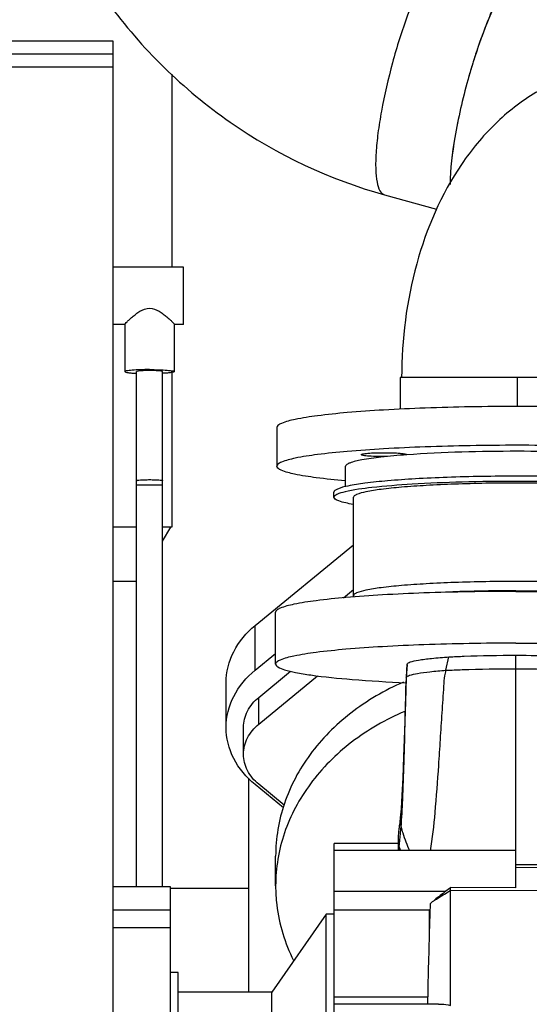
# Model space of a CAD drawing. Header units: millimetres. Extents: x 0 to 1189, y 0 to 841.
# Tile 22 of 169: x 482.58 to 490.43, y 286.21 to 301.37. Entities that reach past the tile are written whole.
import ezdxf

# ---------------------------------------------------------------- set-up
doc = ezdxf.new("R2010")
doc.units = ezdxf.units.MM
doc.header["$LTSCALE"] = 65.395
doc.linetypes.add('CENTER', pattern=[0.6, 0.375, -0.075, 0.075, -0.075])
for name, color, linetype in [('0006_415900_61_SIMPLE_X_ABL1377', 7, 'CONTINUOUS'), ('0006_415900_61_T49_SIMPLE_PBL1378', 7, 'CONTINUOUS'), ('1007_885011_97_PBL1491', 7, 'CONTINUOUS'), ('1907_060000_TLKGS_KGS_V_ABL1190', 7, 'CONTINUOUS'), ('1907_061000_TLKGS_KGS_V_ABL1191', 7, 'CONTINUOUS'), ('1907_153200_52_ABL1383', 7, 'CONTINUOUS'), ('1907_153200_52_T3_PBL1402', 7, 'CONTINUOUS'), ('1907_644000_03_SIMPLE1_T1_X_PBL1244', 7, 'CONTINUOUS'), ('1907_644000_03_SIMPLE1_X_ABL1243', 7, 'CONTINUOUS'), ('1907_644000_04_SIMPLE1_T1_X_PBL1246', 7, 'CONTINUOUS'), ('1907_644000_04_SIMPLE1_X_ABL1245', 7, 'CONTINUOUS'), ('1907_765000_04_SIMPLE_A_ABL1376', 7, 'CONTINUOUS'), ('1907_833000_31_SIMPLE1_C#AF0_ABL1238', 7, 'CONTINUOUS'), ('1907_833000_31_SIMPLE1_T2_C_PBL1239', 7, 'CONTINUOUS'), ('1907_833000_31_SIMPLE1_T3_C_PBL1399', 7, 'CONTINUOUS'), ('1907_842000_17_SIMPLE1_H_ABL1279', 7, 'CONTINUOUS'), ('1907_842000_17_SIMPLE1_T1_H_PBL1280', 7, 'CONTINUOUS'), ('1997_000000_TLKGS_MARKETING_ABL1174', 7, 'CONTINUOUS'), ('1997_030000_TLKGS_V_ABL1175', 7, 'CONTINUOUS'), ('1997_200000_TLKGS_V_ABL1229', 7, 'CONTINUOUS'), ('1997_252000_06_SIMPLE1_T1_X_PBL1290', 7, 'CONTINUOUS'), ('1997_252000_06_SIMPLE1_X_ABL1289', 7, 'CONTINUOUS'), ('1997_800000_TLKGS_V_ABL1237', 7, 'CONTINUOUS'), ('9M32C_GENSET_KPL_VERROHRUNG_ABL1133', 7, 'CONTINUOUS'), ('BOGEN-S-2D-90-88_9X3_2_PBL1927', 7, 'CONTINUOUS'), ('GESTRA_RK41_PN6_DN80_PBL1492', 7, 'CONTINUOUS'), ('links_23_VBL1126', 7, 'CONTINUOUS')]:
    doc.layers.add(name, color=color, linetype=linetype)

# ---------------------------------------------------------------- blocks, each defined once
blk = doc.blocks.new('1907_153200_52_T3_PBL1402', base_point=(490.238, 295.613))
at = {"layer": '1907_153200_52_T3_PBL1402', "color": 7, "linetype": 'Continuous'}
for p, q in [((492.038, 295.856), (488.438, 295.856)), ((488.438, 295.856), (488.438, 295.37)), ((492.038, 295.856), (492.038, 295.37))]:
    blk.add_line(p, q, dxfattribs=at)
at = {"layer": '1907_153200_52_T3_PBL1402', "color": 2, "linetype": 'CENTER'}
blk.add_line((490.238, 295.856), (490.238, 295.41), dxfattribs=at)
blk = doc.blocks.new('1007_885011_97_PBL1491', base_point=(490.238, 294.839))
at = {"layer": '1007_885011_97_PBL1491', "color": 7, "linetype": 'Continuous'}
for p, q in [((486.538, 295.089), (486.538, 294.491)), ((493.938, 295.089), (493.938, 294.491))]:
    blk.add_line(p, q, dxfattribs=at)
blk.add_arc((492.289, 298.607), 3.967, 269.2111, 270.0024, dxfattribs=at)
for points, knots in [([(493.938, 295.089), (493.938, 295.101), (493.916, 295.13), (493.821, 295.175), (493.615, 295.225), (493.277, 295.276), (492.822, 295.323), (492.268, 295.361), (491.636, 295.39), (490.951, 295.408), (490.238, 295.414), (489.526, 295.408), (488.84, 295.39), (488.209, 295.361), (487.655, 295.323), (487.2, 295.276), (486.862, 295.225), (486.656, 295.175), (486.561, 295.13), (486.538, 295.101), (486.538, 295.089)], [0, 0, 0, 0, 0.004844, 0.013094, 0.042343, 0.088595, 0.150375, 0.225424, 0.310922, 0.403623, 0.5, 0.596377, 0.689078, 0.774576, 0.849625, 0.911405, 0.957657, 0.986906, 0.995156, 1, 1, 1, 1]), ([(493.938, 294.491), (493.938, 294.503), (493.916, 294.533), (493.821, 294.577), (493.615, 294.628), (493.277, 294.679), (492.822, 294.725), (492.268, 294.763), (491.636, 294.792), (490.951, 294.81), (490.238, 294.816), (489.526, 294.81), (488.84, 294.792), (488.209, 294.763), (487.655, 294.725), (487.2, 294.679), (486.862, 294.628), (486.656, 294.577), (486.561, 294.533), (486.538, 294.503), (486.538, 294.491)], [0, 0, 0, 0, 0.004844, 0.013094, 0.042343, 0.088595, 0.150375, 0.225424, 0.310922, 0.403623, 0.5, 0.596377, 0.689078, 0.774576, 0.849625, 0.911405, 0.957657, 0.986906, 0.995156, 1, 1, 1, 1]), ([(487.838, 294.67), (487.838, 294.673), (487.849, 294.679), (487.868, 294.683), (487.901, 294.688), (487.963, 294.694), (488.061, 294.699), (488.188, 294.701), (488.315, 294.699), (488.412, 294.694), (488.475, 294.688), (488.508, 294.683), (488.526, 294.679), (488.538, 294.673), (488.538, 294.67)], [0, 0, 0, 0, 0.012686, 0.04196, 0.088253, 0.150087, 0.310763, 0.5, 0.689237, 0.849913, 0.911747, 0.95804, 0.987314, 1, 1, 1, 1]), ([(488.242, 294.64), (488.192, 294.639), (488.098, 294.64), (487.986, 294.644), (487.913, 294.651), (487.873, 294.656), (487.852, 294.661), (487.838, 294.667), (487.838, 294.67)], [0, 0, 0, 0, 0.366745, 0.690817, 0.817942, 0.913793, 0.974471, 1, 1, 1, 1]), ([(488.538, 294.67), (488.538, 294.67), (488.537, 294.668), (488.536, 294.667), (488.536, 294.667)], [0, 0, 0, 0, 0.436521, 1, 1, 1, 1]), ([(491.939, 294.67), (491.939, 294.673), (491.951, 294.679), (491.969, 294.683), (492.002, 294.688), (492.064, 294.694), (492.162, 294.699), (492.244, 294.701), (492.289, 294.701)], [0, 0, 0, 0, 0.025371, 0.083919, 0.176506, 0.300174, 0.621526, 1, 1, 1, 1]), ([(491.941, 294.667), (491.94, 294.668), (491.939, 294.668), (491.939, 294.67), (491.939, 294.67)], [0, 0, 0, 0, 0.558492, 1, 1, 1, 1]), ([(492.289, 294.701), (492.334, 294.701), (492.416, 294.699), (492.514, 294.694), (492.576, 294.688), (492.609, 294.683), (492.627, 294.679), (492.639, 294.673), (492.639, 294.67)], [0, 0, 0, 0, 0.378474, 0.699826, 0.823494, 0.916081, 0.974629, 1, 1, 1, 1]), ([(492.639, 294.67), (492.639, 294.667), (492.627, 294.662), (492.609, 294.658), (492.576, 294.652), (492.514, 294.646), (492.416, 294.641), (492.334, 294.64), (492.289, 294.64)], [0, 0, 0, 0, 0.025371, 0.083919, 0.176506, 0.300174, 0.621526, 1, 1, 1, 1]), ([(487.592, 294.266), (487.442, 294.279), (487.181, 294.307), (486.852, 294.357), (486.653, 294.407), (486.56, 294.451), (486.538, 294.48), (486.538, 294.491)], [0, 0, 0, 0, 0.41089, 0.718213, 0.912548, 0.967496, 1, 1, 1, 1]), ([(493.938, 294.491), (493.938, 294.48), (493.916, 294.451), (493.824, 294.407), (493.625, 294.357), (493.296, 294.307), (493.035, 294.279), (492.885, 294.266)], [0, 0, 0, 0, 0.032504, 0.087452, 0.281787, 0.58911, 1, 1, 1, 1])]:
    blk.add_open_spline(points, degree=3, knots=knots, dxfattribs=at)
blk = doc.blocks.new('BOGEN-S-2D-90-88_9X3_2_PBL1927', base_point=(490.968, 298.265))
at = {"layer": 'BOGEN-S-2D-90-88_9X3_2_PBL1927', "color": 7, "linetype": 'Continuous'}
for points, knots in [([(492.045, 300.674), (491.779, 300.674), (491.246, 300.599), (490.51, 300.275), (489.874, 299.778), (489.176, 298.927), (488.605, 297.6), (488.46, 296.446), (488.46, 295.856)], [0, 0, 0, 0, 0.119842, 0.239509, 0.359479, 0.48106, 0.7337, 1, 1, 1, 1]), ([(493.475, 298.896), (493.475, 299.126), (493.405, 299.577), (493.099, 300.164), (492.627, 300.573), (492.232, 300.674), (492.045, 300.674)], [0, 0, 0, 0, 0.274429, 0.535236, 0.775462, 1, 1, 1, 1]), ([(492.345, 297.158), (492.507, 297.201), (492.824, 297.364), (493.189, 297.774), (493.422, 298.304), (493.475, 298.697), (493.475, 298.896)], [0, 0, 0, 0, 0.226623, 0.46974, 0.729727, 1, 1, 1, 1]), ([(492.381, 297.214), (492.384, 297.217), (492.361, 297.194), (492.353, 297.181), (492.321, 297.139), (492.291, 297.091), (492.239, 296.996), (492.176, 296.848), (492.109, 296.638), (492.057, 296.395), (492.024, 296.131), (492.016, 295.949), (492.016, 295.856)], [0, 0, 0, 0, 0.00952, 0.03035, 0.06207, 0.10428, 0.156254, 0.285644, 0.442157, 0.617946, 0.805996, 1, 1, 1, 1])]:
    blk.add_open_spline(points, degree=3, knots=knots, dxfattribs=at)
blk = doc.blocks.new('1907_153200_52_ABL1383', base_point=(497.689, 298.147))
at = {"layer": '1007_885011_97_PBL1491'}
blk.add_blockref('1007_885011_97_PBL1491', (490.238, 294.839), dxfattribs=at)
at = {"layer": '1907_153200_52_T3_PBL1402'}
blk.add_blockref('1907_153200_52_T3_PBL1402', (490.238, 295.613), dxfattribs=at)
at = {"layer": 'BOGEN-S-2D-90-88_9X3_2_PBL1927'}
blk.add_blockref('BOGEN-S-2D-90-88_9X3_2_PBL1927', (490.968, 298.265), dxfattribs=at)
blk = doc.blocks.new('GESTRA_RK41_PN6_DN80_PBL1492', base_point=(490.238, 293.6))
at = {"layer": 'GESTRA_RK41_PN6_DN80_PBL1492', "color": 7, "linetype": 'Continuous'}
for p, q in [((487.598, 294.177), (487.598, 294.491)), ((492.878, 294.177), (492.878, 294.491)), ((487.418, 294.013), (487.418, 294.093)), ((493.058, 294.013), (493.058, 294.093)), ((487.718, 292.499), (487.718, 294.013)), ((492.758, 292.499), (492.758, 294.013))]:
    blk.add_line(p, q, dxfattribs=at)
for points, knots in [([(488.537, 294.667), (488.405, 294.658), (488.173, 294.637), (487.881, 294.599), (487.702, 294.559), (487.62, 294.525), (487.598, 294.501), (487.598, 294.491)], [0, 0, 0, 0, 0.409935, 0.71928, 0.91515, 0.969606, 1, 1, 1, 1]), ([(491.94, 294.667), (491.374, 294.709), (490.238, 294.734), (489.103, 294.709), (488.537, 294.667)], [0, 0, 0, 0, 0.5, 1, 1, 1, 1]), ([(492.878, 294.491), (492.878, 294.501), (492.857, 294.525), (492.775, 294.559), (492.596, 294.599), (492.304, 294.637), (492.072, 294.658), (491.94, 294.667)], [0, 0, 0, 0, 0.030394, 0.08485, 0.28072, 0.590065, 1, 1, 1, 1]), ([(493.058, 294.093), (493.058, 294.102), (493.041, 294.124), (492.969, 294.158), (492.812, 294.197), (492.554, 294.236), (492.207, 294.271), (491.785, 294.3), (491.121, 294.33), (490.238, 294.344), (489.356, 294.33), (488.691, 294.3), (488.269, 294.271), (487.922, 294.236), (487.665, 294.197), (487.508, 294.158), (487.436, 294.124), (487.418, 294.102), (487.418, 294.093)], [0, 0, 0, 0, 0.004844, 0.013095, 0.042343, 0.088597, 0.150377, 0.225428, 0.310926, 0.5, 0.689074, 0.774572, 0.849623, 0.911403, 0.957657, 0.986905, 0.995156, 1, 1, 1, 1]), ([(492.889, 294.097), (492.753, 294.13), (492.408, 294.174), (491.807, 294.222), (491.061, 294.252), (490.238, 294.263), (489.416, 294.252), (488.67, 294.222), (488.068, 294.174), (487.724, 294.13), (487.588, 294.097)], [0, 0, 0, 0, 0.078578, 0.195563, 0.340454, 0.5, 0.659546, 0.804437, 0.921422, 1, 1, 1, 1]), ([(492.758, 294.013), (492.758, 294.021), (492.743, 294.041), (492.678, 294.072), (492.538, 294.106), (492.308, 294.141), (491.998, 294.172), (491.621, 294.198), (491.027, 294.225), (490.238, 294.238), (489.45, 294.225), (488.856, 294.198), (488.479, 294.172), (488.169, 294.141), (487.939, 294.106), (487.799, 294.072), (487.734, 294.041), (487.718, 294.021), (487.718, 294.013)], [0, 0, 0, 0, 0.004844, 0.013095, 0.042343, 0.088597, 0.150377, 0.225428, 0.310926, 0.5, 0.689074, 0.774572, 0.849623, 0.911403, 0.957657, 0.986905, 0.995156, 1, 1, 1, 1]), ([(487.588, 294.097), (487.545, 294.087), (487.49, 294.074), (487.418, 294.033), (487.418, 294.013)], [0, 0, 0, 0, 0.688636, 1, 1, 1, 1]), ([(493.058, 294.013), (493.058, 294.033), (492.987, 294.074), (492.932, 294.087), (492.889, 294.097)], [0, 0, 0, 0, 0.311364, 1, 1, 1, 1]), ([(487.709, 293.905), (487.636, 293.918), (487.541, 293.938), (487.444, 293.975), (487.418, 294.002), (487.418, 294.013)], [0, 0, 0, 0, 0.700853, 0.894533, 1, 1, 1, 1]), ([(493.058, 294.013), (493.058, 294.002), (493.033, 293.975), (492.936, 293.938), (492.841, 293.918), (492.768, 293.905)], [0, 0, 0, 0, 0.105467, 0.299147, 1, 1, 1, 1]), ([(492.758, 292.499), (492.758, 292.507), (492.743, 292.527), (492.678, 292.557), (492.538, 292.592), (492.308, 292.627), (491.998, 292.658), (491.621, 292.684), (491.027, 292.711), (490.238, 292.724), (489.45, 292.711), (488.856, 292.684), (488.479, 292.658), (488.169, 292.627), (487.939, 292.592), (487.799, 292.557), (487.734, 292.527), (487.718, 292.507), (487.718, 292.499)], [0, 0, 0, 0, 0.004844, 0.013095, 0.042343, 0.088597, 0.150377, 0.225428, 0.310926, 0.5, 0.689074, 0.774572, 0.849623, 0.911403, 0.957657, 0.986905, 0.995156, 1, 1, 1, 1])]:
    blk.add_open_spline(points, degree=3, knots=knots, dxfattribs=at)
for points in [[(487.727, 292.481), (487.722, 292.486), (487.718, 292.493), (487.718, 292.499)], [(492.758, 292.499), (492.758, 292.491), (492.753, 292.484), (492.747, 292.478)]]:
    blk.add_open_spline(points, degree=3, dxfattribs=at)
blk = doc.blocks.new('9M32C_GENSET_KPL_VERROHRUNG_ABL1133', base_point=(486.687, 287.936))
at = {"layer": '1907_153200_52_ABL1383'}
blk.add_blockref('1907_153200_52_ABL1383', (497.689, 298.147), dxfattribs=at)
at = {"layer": 'GESTRA_RK41_PN6_DN80_PBL1492'}
blk.add_blockref('GESTRA_RK41_PN6_DN80_PBL1492', (490.238, 293.6), dxfattribs=at)
blk = doc.blocks.new('1997_252000_06_SIMPLE1_T1_X_PBL1290', base_point=(483.42, 277.876))
at = {"layer": '1997_252000_06_SIMPLE1_T1_X_PBL1290', "color": 7, "linetype": 'Continuous'}
for p, q in [((484.02, 301.037), (482.42, 301.037)), ((484.02, 274.536), (484.02, 301.037)), ((484.02, 300.637), (482.42, 300.637))]:
    blk.add_line(p, q, dxfattribs=at)
at = {"layer": '1997_252000_06_SIMPLE1_T1_X_PBL1290', "color": 9, "linetype": 'Continuous'}
blk.add_line((484.02, 300.837), (482.42, 300.837), dxfattribs=at)
blk = doc.blocks.new('1997_252000_06_SIMPLE1_X_ABL1289', base_point=(483.42, 277.876))
at = {"layer": '1997_252000_06_SIMPLE1_T1_X_PBL1290'}
blk.add_blockref('1997_252000_06_SIMPLE1_T1_X_PBL1290', (483.42, 277.876), dxfattribs=at)
blk = doc.blocks.new('1997_200000_TLKGS_V_ABL1229', base_point=(381.314, 313.796))
at = {"layer": '1997_252000_06_SIMPLE1_X_ABL1289'}
blk.add_blockref('1997_252000_06_SIMPLE1_X_ABL1289', (483.42, 277.876), dxfattribs=at)
blk = doc.blocks.new('1907_833000_31_SIMPLE1_T2_C_PBL1239', base_point=(500.939, 291.315))
at = {"layer": '1907_833000_31_SIMPLE1_T2_C_PBL1239', "color": 7, "linetype": 'Continuous'}
for p, q in [((486.203, 292.04), (487.718, 293.281)), ((487.564, 292.466), (487.718, 292.593)), ((486.203, 291.351), (486.52, 291.611)), ((486.26, 290.934), (486.75, 291.336)), ((486.26, 290.521), (487.167, 291.264)), ((485.758, 290.471), (485.758, 291.159)), ((486.026, 290.058), (486.026, 290.471)), ((486.64, 289.233), (486.203, 289.591)), ((486.651, 289.274), (486.26, 289.595)), ((484.9, 287.657), (484.9, 287.944))]:
    blk.add_line(p, q, dxfattribs=at)
at = {"layer": '1907_833000_31_SIMPLE1_T2_C_PBL1239', "color": 9, "linetype": 'Continuous'}
for p, q in [((486.203, 291.351), (486.203, 292.04)), ((486.26, 290.521), (486.26, 290.934))]:
    blk.add_line(p, q, dxfattribs=at)
at = {"layer": '1907_833000_31_SIMPLE1_T2_C_PBL1239', "color": 7, "linetype": 'Continuous'}
for points, knots in [([(485.758, 291.159), (485.758, 291.323), (485.844, 291.664), (486.069, 291.93), (486.203, 292.04)], [0, 0, 0, 0, 0.484701, 1, 1, 1, 1]), ([(485.758, 290.471), (485.758, 290.634), (485.844, 290.976), (486.069, 291.241), (486.203, 291.351)], [0, 0, 0, 0, 0.484701, 1, 1, 1, 1]), ([(486.026, 290.471), (486.026, 290.557), (486.071, 290.737), (486.189, 290.876), (486.26, 290.934)], [0, 0, 0, 0, 0.484701, 1, 1, 1, 1]), ([(486.203, 289.591), (486.069, 289.701), (485.844, 289.966), (485.758, 290.308), (485.758, 290.471)], [0, 0, 0, 0, 0.515299, 1, 1, 1, 1]), ([(486.026, 290.058), (486.026, 290.144), (486.071, 290.324), (486.189, 290.463), (486.26, 290.521)], [0, 0, 0, 0, 0.484701, 1, 1, 1, 1]), ([(486.26, 289.595), (486.189, 289.653), (486.071, 289.792), (486.026, 289.972), (486.026, 290.058)], [0, 0, 0, 0, 0.515299, 1, 1, 1, 1])]:
    blk.add_open_spline(points, degree=3, knots=knots, dxfattribs=at)
blk = doc.blocks.new('1907_833000_31_SIMPLE1_T3_C_PBL1399', base_point=(494.538, 299.516))
at = {"layer": '1907_833000_31_SIMPLE1_T3_C_PBL1399', "color": 9, "linetype": 'Continuous'}
blk.add_line((489.483, 300.451), (489.479, 300.436), dxfattribs=at)
at = {"layer": '1907_833000_31_SIMPLE1_T3_C_PBL1399', "color": 7, "linetype": 'Continuous'}
for p, q in [((489.484, 300.452), (489.483, 300.451)), ((488.198, 298.67), (488.997, 298.448))]:
    blk.add_line(p, q, dxfattribs=at)
for centre, radius, start, end in [((498.289, 298.002), 9.14, 161.2809, 162.6041), ((497.96, 298.112), 8.793, 161.1507, 161.2739), ((498.616, 297.898), 9.483, 162.5976, 163.0564), ((498.798, 297.843), 9.673, 163.058, 164.353)]:
    blk.add_arc(centre, radius, start, end, dxfattribs=at)
at = {"layer": '1907_833000_31_SIMPLE1_T3_C_PBL1399', "color": 9, "linetype": 'Continuous'}
blk.add_arc((488.222, 298.756), 0.0895, 251.9086, 254.4766, dxfattribs=at)
blk.add_open_spline([(489.265, 302.604), (489.231, 302.604), (489.15, 302.562), (488.986, 302.382), (488.773, 301.997), (488.53, 301.407), (488.31, 300.706), (488.169, 300.097), (488.094, 299.632), (488.064, 299.332), (488.056, 299.079), (488.074, 298.882), (488.109, 298.744), (488.165, 298.68), (488.194, 298.671)], degree=3, knots=[0, 0, 0, 0, 0.023635, 0.059634, 0.172185, 0.328972, 0.509148, 0.687702, 0.768538, 0.839961, 0.899669, 0.946029, 0.978598, 1, 1, 1, 1], dxfattribs=at)
at = {"layer": '1907_833000_31_SIMPLE1_T3_C_PBL1399', "color": 7, "linetype": 'Continuous'}
for points, knots in [([(490.412, 302.288), (490.378, 302.287), (490.3, 302.246), (490.139, 302.071), (489.931, 301.701), (489.693, 301.132), (489.551, 300.69), (489.483, 300.451)], [0, 0, 0, 0, 0.047341, 0.118612, 0.339193, 0.645819, 1, 1, 1, 1]), ([(490.293, 302.231), (490.234, 302.182), (490.118, 302.032), (489.959, 301.75), (489.793, 301.379), (489.69, 301.102), (489.639, 300.953)], [0, 0, 0, 0, 0.159271, 0.386839, 0.672424, 1, 1, 1, 1]), ([(483.937, 301.632), (484.455, 300.922), (485.732, 299.666), (487.354, 298.904), (488.198, 298.67)], [0, 0, 0, 0, 0.501013, 1, 1, 1, 1]), ([(489.479, 300.436), (489.398, 300.145), (489.276, 299.614), (489.207, 299.071), (489.206, 298.828)], [0, 0, 0, 0, 0.554134, 1, 1, 1, 1]), ([(489.479, 300.436), (489.398, 300.145), (489.277, 299.615), (489.208, 299.072), (489.207, 298.83)], [0, 0, 0, 0, 0.554313, 1, 1, 1, 1])]:
    blk.add_open_spline(points, degree=3, knots=knots, dxfattribs=at)
blk = doc.blocks.new('1907_833000_31_SIMPLE1_C#AF0_ABL1238', base_point=(500.697, 291.414))
at = {"layer": '1907_833000_31_SIMPLE1_T2_C_PBL1239'}
blk.add_blockref('1907_833000_31_SIMPLE1_T2_C_PBL1239', (500.939, 291.315), dxfattribs=at)
at = {"layer": '1907_833000_31_SIMPLE1_T3_C_PBL1399'}
blk.add_blockref('1907_833000_31_SIMPLE1_T3_C_PBL1399', (494.538, 299.516), dxfattribs=at)
blk = doc.blocks.new('1997_800000_TLKGS_V_ABL1237', base_point=(500.697, 291.414))
at = {"layer": '1907_833000_31_SIMPLE1_C#AF0_ABL1238'}
blk.add_blockref('1907_833000_31_SIMPLE1_C#AF0_ABL1238', (500.697, 291.414), dxfattribs=at)
blk = doc.blocks.new('1997_030000_TLKGS_V_ABL1175', base_point=(387.799, 315.356))
at = {"layer": '1997_200000_TLKGS_V_ABL1229'}
blk.add_blockref('1997_200000_TLKGS_V_ABL1229', (381.314, 313.796), dxfattribs=at)
at = {"layer": '1997_800000_TLKGS_V_ABL1237'}
blk.add_blockref('1997_800000_TLKGS_V_ABL1237', (500.697, 291.414), dxfattribs=at)
blk = doc.blocks.new('1907_644000_03_SIMPLE1_T1_X_PBL1244', base_point=(488.97, 284.334))
at = {"layer": '1907_644000_03_SIMPLE1_T1_X_PBL1244', "color": 7, "linetype": 'Continuous'}
for p, q in [((488.406, 288.683), (487.42, 288.683)), ((487.42, 288.574), (487.42, 288.683)), ((486.52, 288.031), (486.52, 288.49)), ((484.9, 288.016), (484.02, 288.016)), ((484.9, 287.944), (484.9, 288.016))]:
    blk.add_line(p, q, dxfattribs=at)
for points, knots in [([(488.488, 291.168), (488.2, 291.043), (487.664, 290.732), (487.024, 290.091), (486.615, 289.325), (486.52, 288.764), (486.52, 288.49)], [0, 0, 0, 0, 0.268513, 0.523391, 0.765562, 1, 1, 1, 1]), ([(488.508, 290.718), (488.218, 290.594), (487.677, 290.284), (487.03, 289.64), (486.616, 288.871), (486.52, 288.307), (486.52, 288.031)], [0, 0, 0, 0, 0.268619, 0.523554, 0.765683, 1, 1, 1, 1]), ([(486.52, 288.031), (486.52, 287.933), (486.543, 287.538), (486.662, 287.149), (486.795, 286.883)], [0, 0, 0, 0, 0.248085, 1, 1, 1, 1])]:
    blk.add_open_spline(points, degree=3, knots=knots, dxfattribs=at)
blk = doc.blocks.new('1907_644000_03_SIMPLE1_X_ABL1243', base_point=(488.97, 284.334))
at = {"layer": '1907_644000_03_SIMPLE1_T1_X_PBL1244'}
blk.add_blockref('1907_644000_03_SIMPLE1_T1_X_PBL1244', (488.97, 284.334), dxfattribs=at)
blk = doc.blocks.new('1907_644000_04_SIMPLE1_T1_X_PBL1246', base_point=(488.97, 285.126))
at = {"layer": '1907_644000_04_SIMPLE1_T1_X_PBL1246', "color": 7, "linetype": 'Continuous'}
for p, q in [((486.52, 291.446), (486.52, 292.243)), ((489.143, 291.35), (489.187, 291.555)), ((490.22, 291.373), (490.22, 291.581)), ((488.543, 291.44), (488.531, 291.234)), ((488.535, 291.242), (488.546, 291.446)), ((488.543, 291.44), (488.546, 291.446)), ((490.22, 288.003), (490.22, 291.373)), ((488.534, 291.234), (488.535, 291.242)), ((488.436, 289.057), (488.434, 289.036)), ((488.438, 289.077), (488.436, 289.057)), ((488.418, 288.909), (488.416, 288.892)), ((488.42, 288.926), (488.418, 288.909)), ((488.422, 288.942), (488.42, 288.926)), ((488.424, 288.957), (488.422, 288.942)), ((488.426, 288.971), (488.424, 288.957)), ((488.428, 288.984), (488.426, 288.971)), ((488.43, 289), (488.428, 288.984)), ((488.431, 289.004), (488.43, 289.002)), ((488.43, 289.003), (488.43, 289)), ((488.434, 289.036), (488.431, 289.006)), ((488.431, 289.006), (488.431, 289.004)), ((488.407, 288.788), (488.406, 288.768)), ((488.408, 288.81), (488.407, 288.788)), ((488.41, 288.832), (488.408, 288.81)), ((488.412, 288.853), (488.41, 288.832)), ((488.414, 288.873), (488.412, 288.853)), ((488.416, 288.892), (488.414, 288.873)), ((488.405, 288.674), (488.408, 288.574)), ((488.424, 288.629), (488.442, 288.574)), ((490.22, 288.574), (487.42, 288.574)), ((487.42, 278.218), (487.42, 288.574)), ((491.369, 288.356), (490.22, 288.356)), ((491.217, 288.349), (490.22, 288.353)), ((489.212, 287.968), (489.212, 288.007)), ((490.22, 288.003), (489.212, 288.007)), ((489.212, 286.191), (489.212, 287.968)), ((484.9, 287.657), (484.02, 287.657)), ((484.9, 279.135), (484.9, 287.657)), ((487.3, 287.596), (486.459, 286.396)), ((487.42, 287.596), (487.3, 287.596)), ((487.3, 279.196), (487.3, 287.596)), ((488.886, 287.656), (487.42, 287.656)), ((488.886, 287.656), (488.886, 287.337)), ((485.02, 286.696), (484.9, 286.696)), ((485.02, 280.096), (485.02, 286.696)), ((486.459, 286.396), (485.02, 286.396)), ((486.459, 280.396), (486.459, 286.396)), ((489.028, 286.213), (487.42, 286.213))]:
    blk.add_line(p, q, dxfattribs=at)
at = {"layer": '1907_644000_04_SIMPLE1_T1_X_PBL1246', "color": 9, "linetype": 'Continuous'}
for p, q in [((488.531, 291.234), (488.535, 291.242)), ((490.22, 288.318), (491.217, 288.314)), ((487.42, 287.95), (489.142, 287.95)), ((489.212, 287.968), (491.218, 287.961)), ((484.9, 287.384), (484.02, 287.384)), ((488.86, 286.317), (487.42, 286.317))]:
    blk.add_line(p, q, dxfattribs=at)
at = {"layer": '1907_644000_04_SIMPLE1_T1_X_PBL1246', "color": 7, "linetype": 'Continuous'}
blk.add_lwpolyline([(488.531, 291.234), (488.517, 290.864), (488.503, 290.416), (488.491, 290.025), (488.478, 289.695), (488.465, 289.426), (488.451, 289.219), (488.438, 289.077)], dxfattribs=at)
for centre, radius, start, end in [((488.771, 288.746), 0.366, 176.4893, 185.3581), ((488.852, 288.688), 0.448, 176.945, 181.723), ((488.861, 288.689), 0.456, 181.7826, 194.5512), ((552.605, 285.437), 63.748, 177.91421, 178.28602), ((492.657, 283.31), 5.822, 129.3511, 130.197), ((608.396, 283.849), 119.561, 178.32546, 178.86695)]:
    blk.add_arc(centre, radius, start, end, dxfattribs=at)
for points, knots in [([(490.22, 292.565), (489.979, 292.565), (489.507, 292.561), (488.822, 292.543), (488.19, 292.515), (487.636, 292.476), (487.181, 292.43), (486.843, 292.379), (486.637, 292.328), (486.543, 292.284), (486.52, 292.255), (486.52, 292.243)], [0, 0, 0, 0, 0.192753, 0.378157, 0.549152, 0.69925, 0.822809, 0.915315, 0.973811, 0.990311, 1, 1, 1, 1]), ([(490.22, 292.575), (490.116, 292.575), (489.718, 292.573), (489.32, 292.562), (489.026, 292.548)], [0, 0, 0, 0, 0.26044, 1, 1, 1, 1]), ([(490.22, 292.575), (490.323, 292.575), (490.721, 292.573), (491.119, 292.562), (491.413, 292.548)], [0, 0, 0, 0, 0.26044, 1, 1, 1, 1]), ([(490.22, 292.565), (490.46, 292.565), (490.932, 292.561), (491.618, 292.543), (492.249, 292.515), (492.803, 292.476), (493.258, 292.43), (493.596, 292.379), (493.802, 292.328), (493.897, 292.284), (493.92, 292.255), (493.92, 292.243)], [0, 0, 0, 0, 0.192753, 0.378157, 0.549152, 0.69925, 0.822809, 0.915315, 0.973811, 0.990311, 1, 1, 1, 1]), ([(490.22, 291.768), (489.979, 291.768), (489.507, 291.764), (488.822, 291.746), (488.19, 291.718), (487.636, 291.679), (487.181, 291.633), (486.843, 291.582), (486.637, 291.531), (486.543, 291.487), (486.52, 291.458), (486.52, 291.446)], [0, 0, 0, 0, 0.192753, 0.378157, 0.549152, 0.69925, 0.822809, 0.915315, 0.973811, 0.990311, 1, 1, 1, 1]), ([(490.22, 291.768), (490.46, 291.768), (490.932, 291.764), (491.618, 291.746), (492.249, 291.718), (492.803, 291.679), (493.258, 291.633), (493.596, 291.582), (493.802, 291.531), (493.897, 291.487), (493.92, 291.458), (493.92, 291.446)], [0, 0, 0, 0, 0.192753, 0.378157, 0.549152, 0.69925, 0.822809, 0.915315, 0.973811, 0.990311, 1, 1, 1, 1]), ([(488.546, 291.446), (488.546, 291.453), (488.562, 291.468), (488.619, 291.489), (488.742, 291.514), (488.941, 291.537), (489.098, 291.55), (489.187, 291.555)], [0, 0, 0, 0, 0.029957, 0.085223, 0.283247, 0.593238, 1, 1, 1, 1]), ([(489.187, 291.555), (489.266, 291.56), (489.61, 291.577), (489.954, 291.582), (490.22, 291.581)], [0, 0, 0, 0, 0.22928, 1, 1, 1, 1]), ([(490.22, 291.581), (490.427, 291.582), (490.727, 291.577), (491.11, 291.561), (491.286, 291.547), (491.369, 291.542)], [0, 0, 0, 0, 0.539609, 0.783883, 1, 1, 1, 1]), ([(486.52, 291.446), (486.52, 291.427), (486.572, 291.385), (486.675, 291.352), (486.848, 291.31), (487.193, 291.256), (487.76, 291.2), (488.249, 291.171), (488.524, 291.159)], [0, 0, 0, 0, 0.027325, 0.081915, 0.16724, 0.282685, 0.596029, 1, 1, 1, 1]), ([(488.902, 288.57), (488.936, 288.765), (488.984, 289.204), (489.025, 289.777), (489.058, 290.289), (489.082, 290.696), (489.107, 291.022), (489.12, 291.242), (489.137, 291.322), (489.143, 291.35)], [0, 0, 0, 0, 0.212784, 0.474259, 0.617199, 0.764147, 0.911594, 0.969662, 1, 1, 1, 1]), ([(488.451, 288.937), (488.464, 289.077), (488.481, 289.407), (488.499, 289.961), (488.516, 290.586), (488.523, 291.022), (488.534, 291.234)], [0, 0, 0, 0, 0.183642, 0.431116, 0.72252, 1, 1, 1, 1]), ([(489.028, 286.213), (489.043, 286.213), (489.105, 286.211), (489.166, 286.201), (489.212, 286.191)], [0, 0, 0, 0, 0.241291, 1, 1, 1, 1])]:
    blk.add_open_spline(points, degree=3, knots=knots, dxfattribs=at)
at = {"layer": '1907_644000_04_SIMPLE1_T1_X_PBL1246', "color": 9, "linetype": 'Continuous'}
for points, knots in [([(488.535, 291.242), (488.537, 291.249), (488.553, 291.262), (488.608, 291.284), (488.726, 291.308), (488.913, 291.332), (489.06, 291.344), (489.143, 291.35)], [0, 0, 0, 0, 0.033198, 0.091452, 0.292137, 0.600074, 1, 1, 1, 1]), ([(489.143, 291.35), (489.226, 291.354), (489.585, 291.369), (489.944, 291.374), (490.22, 291.373)], [0, 0, 0, 0, 0.231853, 1, 1, 1, 1]), ([(490.22, 291.373), (490.325, 291.374), (490.713, 291.371), (491.101, 291.355), (491.383, 291.337)], [0, 0, 0, 0, 0.272484, 1, 1, 1, 1]), ([(488.424, 288.629), (488.427, 288.698), (488.439, 288.801), (488.448, 288.904), (488.451, 288.937)], [0, 0, 0, 0, 0.675156, 1, 1, 1, 1]), ([(488.451, 288.937), (488.459, 288.907), (488.495, 288.783), (488.541, 288.662), (488.581, 288.574)], [0, 0, 0, 0, 0.246885, 1, 1, 1, 1]), ([(488.965, 287.812), (488.986, 287.823), (489.07, 287.873), (489.152, 287.926), (489.212, 287.968)], [0, 0, 0, 0, 0.243165, 1, 1, 1, 1])]:
    blk.add_open_spline(points, degree=3, knots=knots, dxfattribs=at)
blk.add_open_spline([(488.438, 289.077), (488.433, 289.031), (488.437, 288.982), (488.451, 288.937)], degree=3, dxfattribs=at)
at = {"layer": '1907_644000_04_SIMPLE1_T1_X_PBL1246', "color": 7, "linetype": 'Continuous'}
for points in [[(488.407, 288.712), (488.409, 288.684), (488.415, 288.656), (488.424, 288.629)], [(489.212, 288.007), (489.19, 287.987), (489.166, 287.969), (489.142, 287.95)], [(489.142, 287.95), (489.082, 287.905), (489.023, 287.859), (488.965, 287.812)]]:
    blk.add_open_spline(points, degree=3, dxfattribs=at)
blk = doc.blocks.new('1907_644000_04_SIMPLE1_X_ABL1245', base_point=(489.12, 285.126))
at = {"layer": '1907_644000_04_SIMPLE1_T1_X_PBL1246'}
blk.add_blockref('1907_644000_04_SIMPLE1_T1_X_PBL1246', (488.97, 285.126), dxfattribs=at)
blk = doc.blocks.new('1907_842000_17_SIMPLE1_T1_H_PBL1280', base_point=(494.26, 277.047))
at = {"layer": '1907_842000_17_SIMPLE1_T1_H_PBL1280', "color": 7, "linetype": 'Continuous'}
for p, q in [((485.1, 297.554), (484.02, 297.554)), ((485.1, 296.674), (485.1, 297.554)), ((484.2, 296.674), (484.02, 296.674)), ((484.2, 296.676), (484.2, 295.948)), ((484.96, 296.676), (484.96, 295.948)), ((485.1, 296.674), (484.96, 296.674)), ((484.38, 294.269), (484.38, 295.948)), ((484.78, 294.269), (484.78, 295.948)), ((484.38, 288.016), (484.38, 294.269)), ((484.78, 288.016), (484.78, 294.269))]:
    blk.add_line(p, q, dxfattribs=at)
at = {"layer": '1907_842000_17_SIMPLE1_T1_H_PBL1280', "color": 9, "linetype": 'Continuous'}
blk.add_line((484.38, 294.204), (484.78, 294.204), dxfattribs=at)
at = {"layer": '1907_842000_17_SIMPLE1_T1_H_PBL1280', "color": 7, "linetype": 'Continuous'}
blk.add_ellipse((484.58, 295.948), major_axis=(0.2, 0), ratio=0.081872, start_param=0, end_param=3.141593, dxfattribs=at)
for points, knots in [([(484.2, 296.676), (484.2, 296.681), (484.214, 296.695), (484.234, 296.72), (484.271, 296.754), (484.316, 296.794), (484.37, 296.837), (484.452, 296.893), (484.528, 296.924), (484.58, 296.924)], [0, 0, 0, 0, 0.034449, 0.110865, 0.220427, 0.353656, 0.503123, 0.663588, 1, 1, 1, 1]), ([(484.58, 296.924), (484.632, 296.924), (484.707, 296.893), (484.789, 296.837), (484.843, 296.794), (484.888, 296.754), (484.925, 296.72), (484.946, 296.695), (484.96, 296.681), (484.96, 296.676)], [0, 0, 0, 0, 0.336412, 0.496877, 0.646344, 0.779573, 0.889135, 0.965551, 1, 1, 1, 1]), ([(484.58, 295.979), (484.531, 295.979), (484.442, 295.978), (484.336, 295.973), (484.268, 295.966), (484.232, 295.961), (484.212, 295.957), (484.2, 295.951), (484.2, 295.948)], [0, 0, 0, 0, 0.37893, 0.700609, 0.824347, 0.916906, 0.975262, 1, 1, 1, 1]), ([(484.2, 295.948), (484.2, 295.943), (484.222, 295.938), (484.252, 295.932), (484.311, 295.926), (484.354, 295.923), (484.379, 295.922)], [0, 0, 0, 0, 0.079001, 0.278178, 0.591436, 1, 1, 1, 1]), ([(484.58, 295.979), (484.628, 295.979), (484.718, 295.978), (484.823, 295.973), (484.891, 295.966), (484.927, 295.961), (484.947, 295.957), (484.96, 295.951), (484.96, 295.948)], [0, 0, 0, 0, 0.37893, 0.700609, 0.824347, 0.916906, 0.975262, 1, 1, 1, 1]), ([(484.96, 295.948), (484.96, 295.943), (484.937, 295.938), (484.907, 295.932), (484.848, 295.926), (484.805, 295.923), (484.781, 295.922)], [0, 0, 0, 0, 0.079001, 0.278178, 0.591436, 1, 1, 1, 1])]:
    blk.add_open_spline(points, degree=3, knots=knots, dxfattribs=at)
at = {"layer": '1907_842000_17_SIMPLE1_T1_H_PBL1280', "color": 9, "linetype": 'Continuous'}
blk.add_open_spline([(484.38, 294.269), (484.38, 294.271), (484.386, 294.273), (484.404, 294.277), (484.446, 294.281), (484.507, 294.284), (484.58, 294.286), (484.653, 294.284), (484.713, 294.281), (484.755, 294.277), (484.773, 294.273), (484.78, 294.271), (484.78, 294.269)], degree=3, knots=[0, 0, 0, 0, 0.012344, 0.041516, 0.149638, 0.310502, 0.5, 0.689498, 0.850362, 0.958484, 0.987656, 1, 1, 1, 1], dxfattribs=at)
blk = doc.blocks.new('1907_842000_17_SIMPLE1_H_ABL1279', base_point=(503.86, 279.86))
at = {"layer": '1907_842000_17_SIMPLE1_T1_H_PBL1280'}
blk.add_blockref('1907_842000_17_SIMPLE1_T1_H_PBL1280', (494.26, 277.047), dxfattribs=at)
blk = doc.blocks.new('0006_415900_61_T49_SIMPLE_PBL1378', base_point=(485.06, 293.463))
at = {"layer": '0006_415900_61_T49_SIMPLE_PBL1378', "color": 7, "linetype": 'Continuous'}
for p, q in [((484.92, 300.529), (484.92, 297.554)), ((484.92, 295.935), (484.92, 293.556)), ((484.38, 293.556), (484.02, 293.556)), ((484.92, 293.556), (484.78, 293.556)), ((484.78, 293.34), (484.905, 293.556)), ((484.38, 292.716), (484.02, 292.716)), ((486.1, 289.692), (486.1, 286.396)), ((484.9, 287.996), (486.1, 287.996))]:
    blk.add_line(p, q, dxfattribs=at)
blk = doc.blocks.new('0006_415900_61_SIMPLE_X_ABL1377', base_point=(485.06, 293.463))
at = {"layer": '0006_415900_61_T49_SIMPLE_PBL1378'}
blk.add_blockref('0006_415900_61_T49_SIMPLE_PBL1378', (485.06, 293.463), dxfattribs=at)
blk = doc.blocks.new('1907_765000_04_SIMPLE_A_ABL1376', base_point=(485.06, 293.463))
at = {"layer": '0006_415900_61_SIMPLE_X_ABL1377'}
blk.add_blockref('0006_415900_61_SIMPLE_X_ABL1377', (485.06, 293.463), dxfattribs=at)
blk = doc.blocks.new('1907_061000_TLKGS_KGS_V_ABL1191', base_point=(487.16, 304.456))
at = {"layer": '1907_644000_03_SIMPLE1_X_ABL1243'}
blk.add_blockref('1907_644000_03_SIMPLE1_X_ABL1243', (488.97, 284.334), dxfattribs=at)
at = {"layer": '1907_644000_04_SIMPLE1_X_ABL1245'}
blk.add_blockref('1907_644000_04_SIMPLE1_X_ABL1245', (489.12, 285.126), dxfattribs=at)
at = {"layer": '1907_765000_04_SIMPLE_A_ABL1376'}
blk.add_blockref('1907_765000_04_SIMPLE_A_ABL1376', (485.06, 293.463), dxfattribs=at)
at = {"layer": '1907_842000_17_SIMPLE1_H_ABL1279'}
blk.add_blockref('1907_842000_17_SIMPLE1_H_ABL1279', (503.86, 279.86), dxfattribs=at)
blk = doc.blocks.new('1907_060000_TLKGS_KGS_V_ABL1190', base_point=(510.48, 323.718))
at = {"layer": '1907_061000_TLKGS_KGS_V_ABL1191'}
blk.add_blockref('1907_061000_TLKGS_KGS_V_ABL1191', (487.16, 304.456), dxfattribs=at)
blk = doc.blocks.new('1997_000000_TLKGS_MARKETING_ABL1174', base_point=(404.54, 321.878))
at = {"layer": '1907_060000_TLKGS_KGS_V_ABL1190'}
blk.add_blockref('1907_060000_TLKGS_KGS_V_ABL1190', (510.48, 323.718), dxfattribs=at)
at = {"layer": '1997_030000_TLKGS_V_ABL1175'}
blk.add_blockref('1997_030000_TLKGS_V_ABL1175', (387.799, 315.356), dxfattribs=at)
blk = doc.blocks.new('LINKS_23_VBL1126', base_point=(326.529, 308.736))
at = {"layer": '1997_000000_TLKGS_MARKETING_ABL1174'}
blk.add_blockref('1997_000000_TLKGS_MARKETING_ABL1174', (404.54, 321.878), dxfattribs=at)
at = {"layer": '9M32C_GENSET_KPL_VERROHRUNG_ABL1133'}
blk.add_blockref('9M32C_GENSET_KPL_VERROHRUNG_ABL1133', (486.687, 287.936), dxfattribs=at)

msp = doc.modelspace()

# ---------------------------------------------------------------- block references
at = {"layer": 'links_23_VBL1126'}
msp.add_blockref('LINKS_23_VBL1126', (326.52925, 308.73636), dxfattribs=at)

doc.saveas('drawing.dxf')
